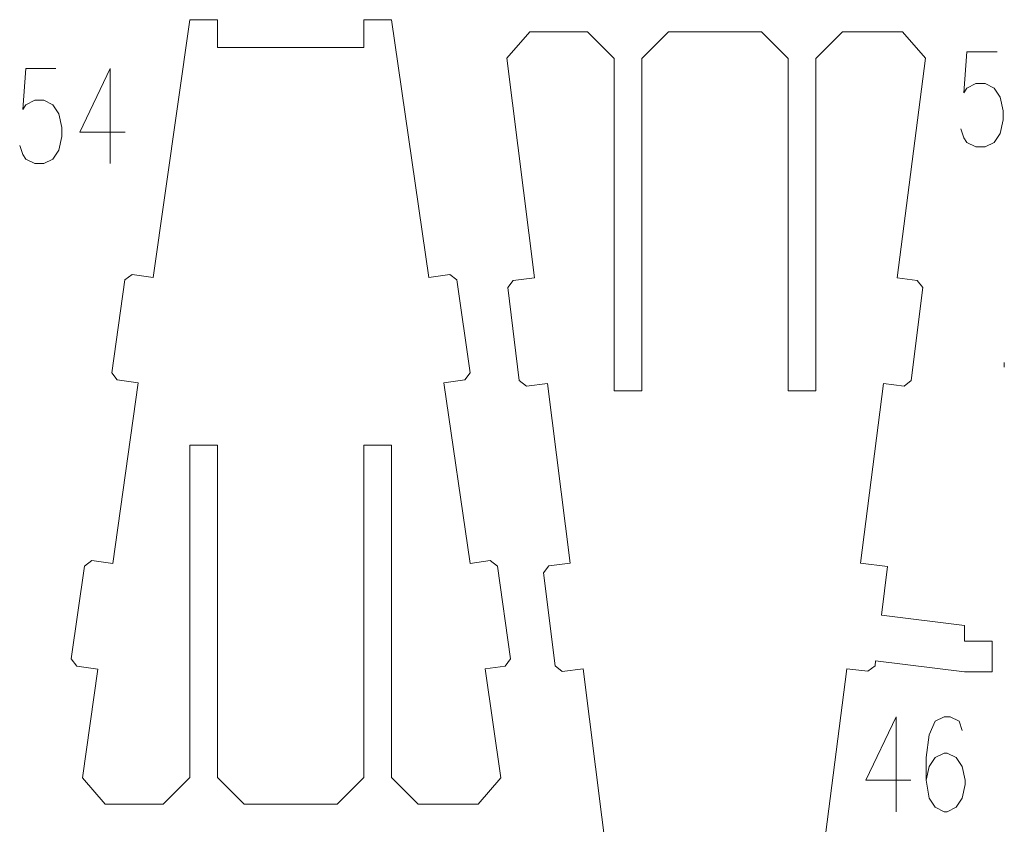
# Model space of a CAD drawing. Header units: inches. Extents: x -6.9 to 6.9, y -5.3 to 5.3.
# Tile 3 of 8: x -6.7 to -2.1, y -3.2 to 0.6. Entities that reach past the tile are written whole.
import ezdxf

# ---------------------------------------------------------------- set-up
doc = ezdxf.new("R2010")
doc.units = ezdxf.units.IN
doc.header["$MEASUREMENT"] = 0
doc.layers.add('Layer 1', color=7, linetype='Continuous')

msp = doc.modelspace()

# ---------------------------------------------------------------- linework, layer by layer
at = {"layer": 'Layer 1', "lineweight": 9}
for points, knots in [([(-5.6027, 0.4224), (-5.6027, 0.4224), (-5.8132, 0.4224), (-5.8132, 0.4224), (-5.8132, 0.4224), (-5.8132, 0.4224), (-5.8132, 0.5523), (-5.8132, 0.5523), (-5.8132, 0.5523), (-5.8132, 0.5523), (-5.9432, 0.5523), (-5.9432, 0.5523), (-5.9432, 0.5523), (-5.9432, 0.5523), (-6.1144, -0.6578), (-6.1144, -0.6578), (-6.1144, -0.6578), (-6.1144, -0.6578), (-6.2133, -0.6438), (-6.2133, -0.6438), (-6.2133, -0.6438), (-6.2133, -0.6438), (-6.2472, -0.6693), (-6.2472, -0.6693), (-6.2472, -0.6693), (-6.2472, -0.6693), (-6.3089, -1.105), (-6.3089, -1.105), (-6.3089, -1.105), (-6.3089, -1.105), (-6.2834, -1.1389), (-6.2834, -1.1389), (-6.2834, -1.1389), (-6.2834, -1.1389), (-6.1845, -1.1529), (-6.1845, -1.1529), (-6.1845, -1.1529), (-6.1845, -1.1529), (-6.3045, -2.0009), (-6.3045, -2.0009), (-6.3045, -2.0009), (-6.3045, -2.0009), (-6.4035, -1.9869), (-6.4035, -1.9869), (-6.4035, -1.9869), (-6.4035, -1.9869), (-6.4374, -2.0124), (-6.4374, -2.0124), (-6.4374, -2.0124), (-6.4374, -2.0124), (-6.4991, -2.448), (-6.4991, -2.448), (-6.4991, -2.448), (-6.4991, -2.448), (-6.4736, -2.4819), (-6.4736, -2.4819), (-6.4736, -2.4819), (-6.4736, -2.4819), (-6.3746, -2.496), (-6.3746, -2.496), (-6.3746, -2.496), (-6.3746, -2.496), (-6.4468, -3.0066), (-6.4468, -3.0066), (-6.4468, -3.0066), (-6.4468, -3.0066), (-6.3394, -3.1304), (-6.3394, -3.1304), (-6.3394, -3.1304), (-6.3394, -3.1304), (-6.2227, -3.1304), (-6.2227, -3.1304)], [0, 0, 0, 0, 0.052632, 0.052632, 0.052632, 0.052632, 0.105263, 0.105263, 0.105263, 0.105263, 0.157895, 0.157895, 0.157895, 0.157895, 0.210526, 0.210526, 0.210526, 0.210526, 0.263158, 0.263158, 0.263158, 0.263158, 0.315789, 0.315789, 0.315789, 0.315789, 0.368421, 0.368421, 0.368421, 0.368421, 0.421053, 0.421053, 0.421053, 0.421053, 0.473684, 0.473684, 0.473684, 0.473684, 0.526316, 0.526316, 0.526316, 0.526316, 0.578947, 0.578947, 0.578947, 0.578947, 0.631579, 0.631579, 0.631579, 0.631579, 0.684211, 0.684211, 0.684211, 0.684211, 0.736842, 0.736842, 0.736842, 0.736842, 0.789474, 0.789474, 0.789474, 0.789474, 0.842105, 0.842105, 0.842105, 0.842105, 0.894737, 0.894737, 0.894737, 0.894737, 1, 1, 1, 1]), ([(-4.7266, -3.1304), (-4.7266, -3.1304), (-4.5889, -3.1304), (-4.5889, -3.1304), (-4.5889, -3.1304), (-4.5889, -3.1304), (-4.4817, -3.0066), (-4.4817, -3.0066), (-4.4817, -3.0066), (-4.4817, -3.0066), (-4.5556, -2.4952), (-4.5556, -2.4952), (-4.5556, -2.4952), (-4.5556, -2.4952), (-4.4618, -2.4819), (-4.4618, -2.4819), (-4.4618, -2.4819), (-4.4618, -2.4819), (-4.4363, -2.448), (-4.4363, -2.448), (-4.4363, -2.448), (-4.4363, -2.448), (-4.4979, -2.0124), (-4.4979, -2.0124), (-4.4979, -2.0124), (-4.4979, -2.0124), (-4.5319, -1.9869), (-4.5319, -1.9869), (-4.5319, -1.9869), (-4.5319, -1.9869), (-4.627, -2.0003), (-4.627, -2.0003), (-4.627, -2.0003), (-4.627, -2.0003), (-4.7495, -1.1527), (-4.7495, -1.1527), (-4.7495, -1.1527), (-4.7495, -1.1527), (-4.6519, -1.1389), (-4.6519, -1.1389), (-4.6519, -1.1389), (-4.6519, -1.1389), (-4.6264, -1.105), (-4.6264, -1.105), (-4.6264, -1.105), (-4.6264, -1.105), (-4.6881, -0.6693), (-4.6881, -0.6693), (-4.6881, -0.6693), (-4.6881, -0.6693), (-4.722, -0.6438), (-4.722, -0.6438), (-4.722, -0.6438), (-4.722, -0.6438), (-4.8209, -0.6578), (-4.8209, -0.6578), (-4.8209, -0.6578), (-4.8209, -0.6578), (-4.9957, 0.5523), (-4.9957, 0.5523), (-4.9957, 0.5523), (-4.9957, 0.5523), (-5.1257, 0.5523), (-5.1257, 0.5523), (-5.1257, 0.5523), (-5.1257, 0.5523), (-5.1257, 0.4224), (-5.1257, 0.4224), (-5.1257, 0.4224), (-5.1257, 0.4224), (-5.3361, 0.4224), (-5.3361, 0.4224)], [0, 0, 0, 0, 0.052632, 0.052632, 0.052632, 0.052632, 0.105263, 0.105263, 0.105263, 0.105263, 0.157895, 0.157895, 0.157895, 0.157895, 0.210526, 0.210526, 0.210526, 0.210526, 0.263158, 0.263158, 0.263158, 0.263158, 0.315789, 0.315789, 0.315789, 0.315789, 0.368421, 0.368421, 0.368421, 0.368421, 0.421053, 0.421053, 0.421053, 0.421053, 0.473684, 0.473684, 0.473684, 0.473684, 0.526316, 0.526316, 0.526316, 0.526316, 0.578947, 0.578947, 0.578947, 0.578947, 0.631579, 0.631579, 0.631579, 0.631579, 0.684211, 0.684211, 0.684211, 0.684211, 0.736842, 0.736842, 0.736842, 0.736842, 0.789474, 0.789474, 0.789474, 0.789474, 0.842105, 0.842105, 0.842105, 0.842105, 0.894737, 0.894737, 0.894737, 0.894737, 1, 1, 1, 1]), ([(-3.6097, -3.5202), (-3.6097, -3.5202), (-3.8202, -3.5202), (-3.8202, -3.5202), (-3.8202, -3.5202), (-3.8202, -3.5642), (-3.8198, -3.608), (-3.8198, -3.6517), (-3.8198, -3.6517), (-3.8198, -3.6517), (-3.9502, -3.6517), (-3.9502, -3.6517), (-3.9502, -3.6517), (-3.9502, -3.6517), (-4.095, -2.4944), (-4.095, -2.4944), (-4.095, -2.4944), (-4.095, -2.4944), (-4.1942, -2.5069), (-4.1942, -2.5069), (-4.1942, -2.5069), (-4.1942, -2.5069), (-4.2277, -2.4808), (-4.2277, -2.4808), (-4.2277, -2.4808), (-4.2277, -2.4808), (-4.2823, -2.0442), (-4.2823, -2.0442), (-4.2823, -2.0442), (-4.2823, -2.0442), (-4.2563, -2.0107), (-4.2563, -2.0107), (-4.2563, -2.0107), (-4.2563, -2.0107), (-4.1572, -1.9983), (-4.1572, -1.9983), (-4.1572, -1.9983), (-4.1572, -1.9983), (-4.2627, -1.1557), (-4.2627, -1.1557), (-4.2627, -1.1557), (-4.2627, -1.1557), (-4.3619, -1.1681), (-4.3619, -1.1681), (-4.3619, -1.1681), (-4.3619, -1.1681), (-4.3954, -1.1421), (-4.3954, -1.1421), (-4.3954, -1.1421), (-4.3954, -1.1421), (-4.45, -0.7055), (-4.45, -0.7055), (-4.45, -0.7055), (-4.45, -0.7055), (-4.424, -0.672), (-4.424, -0.672), (-4.424, -0.672), (-4.424, -0.672), (-4.3248, -0.6596), (-4.3248, -0.6596), (-4.3248, -0.6596), (-4.3248, -0.6596), (-4.4538, 0.3712), (-4.4538, 0.3712), (-4.4538, 0.3712), (-4.4538, 0.3712), (-4.3464, 0.495), (-4.3464, 0.495), (-4.3464, 0.495), (-4.3464, 0.495), (-4.2196, 0.495), (-4.2196, 0.495)], [0, 0, 0, 0, 0.052632, 0.052632, 0.052632, 0.052632, 0.105263, 0.105263, 0.105263, 0.105263, 0.157895, 0.157895, 0.157895, 0.157895, 0.210526, 0.210526, 0.210526, 0.210526, 0.263158, 0.263158, 0.263158, 0.263158, 0.315789, 0.315789, 0.315789, 0.315789, 0.368421, 0.368421, 0.368421, 0.368421, 0.421053, 0.421053, 0.421053, 0.421053, 0.473684, 0.473684, 0.473684, 0.473684, 0.526316, 0.526316, 0.526316, 0.526316, 0.578947, 0.578947, 0.578947, 0.578947, 0.631579, 0.631579, 0.631579, 0.631579, 0.684211, 0.684211, 0.684211, 0.684211, 0.736842, 0.736842, 0.736842, 0.736842, 0.789474, 0.789474, 0.789474, 0.789474, 0.842105, 0.842105, 0.842105, 0.842105, 0.894737, 0.894737, 0.894737, 0.894737, 1, 1, 1, 1]), ([(-4.1975, 0.495), (-4.1975, 0.495), (-4.0752, 0.495), (-4.0752, 0.495), (-4.0752, 0.495), (-4.0752, 0.495), (-3.9502, 0.37), (-3.9502, 0.37), (-3.9502, 0.37), (-3.9502, 0.37), (-3.9502, -1.1902), (-3.9502, -1.1902), (-3.9502, -1.1902), (-3.9502, -1.1902), (-3.8202, -1.1902), (-3.8202, -1.1902), (-3.8202, -1.1902), (-3.8202, -1.1902), (-3.8202, 0.37), (-3.8202, 0.37), (-3.8202, 0.37), (-3.8202, 0.37), (-3.6952, 0.495), (-3.6952, 0.495), (-3.6952, 0.495), (-3.6952, 0.495), (-3.6097, 0.495), (-3.6097, 0.495)], [0, 0, 0, 0, 0.125, 0.125, 0.125, 0.125, 0.25, 0.25, 0.25, 0.25, 0.375, 0.375, 0.375, 0.375, 0.5, 0.5, 0.5, 0.5, 0.625, 0.625, 0.625, 0.625, 0.75, 0.75, 0.75, 0.75, 1, 1, 1, 1]), ([(-3.3431, 0.495), (-3.3431, 0.495), (-3.2577, 0.495), (-3.2577, 0.495), (-3.2577, 0.495), (-3.2577, 0.495), (-3.1327, 0.37), (-3.1327, 0.37), (-3.1327, 0.37), (-3.1327, 0.37), (-3.1327, -1.1902), (-3.1327, -1.1902), (-3.1327, -1.1902), (-3.1327, -1.1902), (-3.0027, -1.1902), (-3.0027, -1.1902), (-3.0027, -1.1902), (-3.0027, -1.1902), (-3.0027, 0.37), (-3.0027, 0.37), (-3.0027, 0.37), (-3.0027, 0.37), (-2.8777, 0.495), (-2.8777, 0.495), (-2.8777, 0.495), (-2.8777, 0.495), (-2.7456, 0.495), (-2.7456, 0.495)], [0, 0, 0, 0, 0.125, 0.125, 0.125, 0.125, 0.25, 0.25, 0.25, 0.25, 0.375, 0.375, 0.375, 0.375, 0.5, 0.5, 0.5, 0.5, 0.625, 0.625, 0.625, 0.625, 0.75, 0.75, 0.75, 0.75, 1, 1, 1, 1]), ([(-2.7235, 0.495), (-2.7235, 0.495), (-2.5958, 0.495), (-2.5958, 0.495), (-2.5958, 0.495), (-2.5958, 0.495), (-2.4887, 0.3712), (-2.4887, 0.3712), (-2.4887, 0.3712), (-2.4887, 0.3712), (-2.6215, -0.6601), (-2.6215, -0.6601), (-2.6215, -0.6601), (-2.6215, -0.6601), (-2.5266, -0.672), (-2.5266, -0.672), (-2.5266, -0.672), (-2.5266, -0.672), (-2.5006, -0.7055), (-2.5006, -0.7055), (-2.5006, -0.7055), (-2.5006, -0.7055), (-2.5553, -1.1421), (-2.5553, -1.1421), (-2.5553, -1.1421), (-2.5553, -1.1421), (-2.5888, -1.1681), (-2.5888, -1.1681), (-2.5888, -1.1681), (-2.5888, -1.1681), (-2.6853, -1.156), (-2.6853, -1.156), (-2.6853, -1.156), (-2.6853, -1.156), (-2.7938, -1.9983), (-2.7938, -1.9983), (-2.7938, -1.9983), (-2.7938, -1.9983), (-2.6666, -2.0142), (-2.6666, -2.0142), (-2.6666, -2.0142), (-2.6666, -2.0142), (-2.6953, -2.243), (-2.6953, -2.243), (-2.6953, -2.243), (-2.6953, -2.243), (-2.3055, -2.2919), (-2.3055, -2.2919), (-2.3055, -2.2919), (-2.3055, -2.2919), (-2.3055, -2.3649), (-2.3055, -2.3649), (-2.3055, -2.3649), (-2.3055, -2.3649), (-2.1748, -2.3649), (-2.1748, -2.3649), (-2.1748, -2.3649), (-2.1748, -2.3649), (-2.1748, -2.5096), (-2.1748, -2.5096), (-2.1748, -2.5096), (-2.1748, -2.5096), (-2.3055, -2.5096), (-2.3055, -2.5096), (-2.3055, -2.5096), (-2.3055, -2.5096), (-2.7221, -2.4574), (-2.7221, -2.4574), (-2.7221, -2.4574), (-2.7221, -2.4574), (-2.725, -2.4806), (-2.725, -2.4806), (-2.725, -2.4806), (-2.725, -2.4806), (-2.7585, -2.5066), (-2.7585, -2.5066), (-2.7585, -2.5066), (-2.7585, -2.5066), (-2.8576, -2.4942), (-2.8576, -2.4942), (-2.8576, -2.4942), (-2.8576, -2.4942), (-3.0067, -3.6517), (-3.0067, -3.6517), (-3.0067, -3.6517), (-3.0067, -3.6517), (-3.1327, -3.6517), (-3.1327, -3.6517), (-3.1327, -3.6517), (-3.1327, -3.6517), (-3.1327, -3.5202), (-3.1327, -3.5202), (-3.1327, -3.5202), (-3.1327, -3.5202), (-3.3431, -3.5202), (-3.3431, -3.5202)], [0, 0, 0, 0, 0.04, 0.04, 0.04, 0.04, 0.08, 0.08, 0.08, 0.08, 0.12, 0.12, 0.12, 0.12, 0.16, 0.16, 0.16, 0.16, 0.2, 0.2, 0.2, 0.2, 0.24, 0.24, 0.24, 0.24, 0.28, 0.28, 0.28, 0.28, 0.32, 0.32, 0.32, 0.32, 0.36, 0.36, 0.36, 0.36, 0.4, 0.4, 0.4, 0.4, 0.44, 0.44, 0.44, 0.44, 0.48, 0.48, 0.48, 0.48, 0.52, 0.52, 0.52, 0.52, 0.56, 0.56, 0.56, 0.56, 0.6, 0.6, 0.6, 0.6, 0.64, 0.64, 0.64, 0.64, 0.68, 0.68, 0.68, 0.68, 0.72, 0.72, 0.72, 0.72, 0.76, 0.76, 0.76, 0.76, 0.8, 0.8, 0.8, 0.8, 0.84, 0.84, 0.84, 0.84, 0.88, 0.88, 0.88, 0.88, 0.92, 0.92, 0.92, 0.92, 1, 1, 1, 1]), ([(-6.2006, -3.1304), (-6.2006, -3.1304), (-6.0682, -3.1304), (-6.0682, -3.1304), (-6.0682, -3.1304), (-6.0682, -3.1304), (-5.9432, -3.0054), (-5.9432, -3.0054), (-5.9432, -3.0054), (-5.9432, -3.0054), (-5.9432, -1.4452), (-5.9432, -1.4452), (-5.9432, -1.4452), (-5.9432, -1.4452), (-5.8132, -1.4452), (-5.8132, -1.4452), (-5.8132, -1.4452), (-5.8132, -1.4452), (-5.8132, -3.0054), (-5.8132, -3.0054), (-5.8132, -3.0054), (-5.8132, -3.0054), (-5.6882, -3.1304), (-5.6882, -3.1304), (-5.6882, -3.1304), (-5.6882, -3.1304), (-5.6027, -3.1304), (-5.6027, -3.1304)], [0, 0, 0, 0, 0.125, 0.125, 0.125, 0.125, 0.25, 0.25, 0.25, 0.25, 0.375, 0.375, 0.375, 0.375, 0.5, 0.5, 0.5, 0.5, 0.625, 0.625, 0.625, 0.625, 0.75, 0.75, 0.75, 0.75, 1, 1, 1, 1]), ([(-5.3361, -3.1304), (-5.3361, -3.1304), (-5.2507, -3.1304), (-5.2507, -3.1304), (-5.2507, -3.1304), (-5.2507, -3.1304), (-5.1257, -3.0054), (-5.1257, -3.0054), (-5.1257, -3.0054), (-5.1257, -3.0054), (-5.1257, -1.4452), (-5.1257, -1.4452), (-5.1257, -1.4452), (-5.1257, -1.4452), (-4.9957, -1.4452), (-4.9957, -1.4452), (-4.9957, -1.4452), (-4.9957, -1.4452), (-4.9957, -3.0054), (-4.9957, -3.0054), (-4.9957, -3.0054), (-4.9957, -3.0054), (-4.8707, -3.1304), (-4.8707, -3.1304), (-4.8707, -3.1304), (-4.8707, -3.1304), (-4.7487, -3.1304), (-4.7487, -3.1304)], [0, 0, 0, 0, 0.125, 0.125, 0.125, 0.125, 0.25, 0.25, 0.25, 0.25, 0.375, 0.375, 0.375, 0.375, 0.5, 0.5, 0.5, 0.5, 0.625, 0.625, 0.625, 0.625, 0.75, 0.75, 0.75, 0.75, 1, 1, 1, 1])]:
    msp.add_open_spline(points, degree=3, knots=knots, dxfattribs=at)
at = {"layer": 'Layer 1', "color": 1, "lineweight": 9}
for points in [[(-4.2196, 0.495), (-4.2196, 0.495), (-4.1975, 0.495), (-4.1975, 0.495)], [(-3.6097, 0.495), (-3.6097, 0.495), (-3.5876, 0.495), (-3.5876, 0.495)], [(-3.3653, 0.495), (-3.3653, 0.495), (-3.3431, 0.495), (-3.3431, 0.495)], [(-2.7456, 0.495), (-2.7456, 0.495), (-2.7235, 0.495), (-2.7235, 0.495)], [(-5.6027, 0.4224), (-5.6027, 0.4224), (-5.5806, 0.4224), (-5.5806, 0.4224)], [(-5.3583, 0.4224), (-5.3583, 0.4224), (-5.3361, 0.4224), (-5.3361, 0.4224)], [(-6.3174, 0.3226), (-6.3174, 0.3226), (-6.3174, -0.1235), (-6.3174, -0.1235)], [(-2.1181, -1.0785), (-2.1181, -1.0785), (-2.1181, -1.0563), (-2.1181, -1.0563)], [(-2.6266, -2.7201), (-2.6266, -2.7201), (-2.6266, -3.1661), (-2.6266, -3.1661)], [(-6.2227, -3.1304), (-6.2227, -3.1304), (-6.2006, -3.1304), (-6.2006, -3.1304)], [(-5.6027, -3.1304), (-5.6027, -3.1304), (-5.5806, -3.1304), (-5.5806, -3.1304)], [(-5.3583, -3.1304), (-5.3583, -3.1304), (-5.3361, -3.1304), (-5.3361, -3.1304)], [(-4.7487, -3.1304), (-4.7487, -3.1304), (-4.7266, -3.1304), (-4.7266, -3.1304)]]:
    msp.add_open_spline(points, degree=3, dxfattribs=at)
at = {"layer": 'Layer 1', "lineweight": 9}
for points in [[(-3.5876, 0.495), (-3.5876, 0.495), (-3.3653, 0.495), (-3.3653, 0.495)], [(-5.3583, 0.4224), (-5.3583, 0.4224), (-5.5806, 0.4224), (-5.5806, 0.4224)], [(-0.8341, -2.5514), (-1.5527, -2.5514), (-2.1358, -3.1309), (-2.1417, -3.8481)], [(-5.5806, -3.1304), (-5.5806, -3.1304), (-5.3583, -3.1304), (-5.3583, -3.1304)]]:
    msp.add_open_spline(points, degree=3, dxfattribs=at)
at = {"layer": 'Layer 1', "color": 1, "lineweight": 9}
for points, knots in [([(-2.1521, 0.4008), (-2.1521, 0.4008), (-2.2934, 0.4008), (-2.2934, 0.4008), (-2.2934, 0.4008), (-2.2934, 0.4008), (-2.3074, 0.2097), (-2.3074, 0.2097), (-2.3074, 0.2097), (-2.3074, 0.2097), (-2.2934, 0.2307), (-2.2934, 0.2307), (-2.2934, 0.2307), (-2.2934, 0.2307), (-2.251, 0.2524), (-2.251, 0.2524), (-2.251, 0.2524), (-2.251, 0.2524), (-2.2085, 0.2524), (-2.2085, 0.2524), (-2.2085, 0.2524), (-2.2085, 0.2524), (-2.1661, 0.2307), (-2.1661, 0.2307), (-2.1661, 0.2307), (-2.1661, 0.2307), (-2.1377, 0.1886), (-2.1377, 0.1886), (-2.1377, 0.1886), (-2.1377, 0.1886), (-2.1237, 0.1249), (-2.1237, 0.1249), (-2.1237, 0.1249), (-2.1237, 0.1249), (-2.1237, 0.0822), (-2.1237, 0.0822), (-2.1237, 0.0822), (-2.1237, 0.0822), (-2.1377, 0.0185), (-2.1377, 0.0185), (-2.1377, 0.0185), (-2.1377, 0.0185), (-2.1661, -0.0242), (-2.1661, -0.0242), (-2.1661, -0.0242), (-2.1661, -0.0242), (-2.2085, -0.0452), (-2.2085, -0.0452), (-2.2085, -0.0452), (-2.2085, -0.0452), (-2.251, -0.0452), (-2.251, -0.0452), (-2.251, -0.0452), (-2.251, -0.0452), (-2.2934, -0.0242), (-2.2934, -0.0242), (-2.2934, -0.0242), (-2.2934, -0.0242), (-2.3074, -0.0025), (-2.3074, -0.0025), (-2.3074, -0.0025), (-2.3074, -0.0025), (-2.3218, 0.0395), (-2.3218, 0.0395)], [0, 0, 0, 0, 0.058824, 0.058824, 0.058824, 0.058824, 0.117647, 0.117647, 0.117647, 0.117647, 0.176471, 0.176471, 0.176471, 0.176471, 0.235294, 0.235294, 0.235294, 0.235294, 0.294118, 0.294118, 0.294118, 0.294118, 0.352941, 0.352941, 0.352941, 0.352941, 0.411765, 0.411765, 0.411765, 0.411765, 0.470588, 0.470588, 0.470588, 0.470588, 0.529412, 0.529412, 0.529412, 0.529412, 0.588235, 0.588235, 0.588235, 0.588235, 0.647059, 0.647059, 0.647059, 0.647059, 0.705882, 0.705882, 0.705882, 0.705882, 0.764706, 0.764706, 0.764706, 0.764706, 0.823529, 0.823529, 0.823529, 0.823529, 0.882353, 0.882353, 0.882353, 0.882353, 1, 1, 1, 1]), ([(-6.5719, 0.3226), (-6.5719, 0.3226), (-6.7131, 0.3226), (-6.7131, 0.3226), (-6.7131, 0.3226), (-6.7131, 0.3226), (-6.7271, 0.1314), (-6.7271, 0.1314), (-6.7271, 0.1314), (-6.7271, 0.1314), (-6.7131, 0.1524), (-6.7131, 0.1524), (-6.7131, 0.1524), (-6.7131, 0.1524), (-6.6707, 0.1741), (-6.6707, 0.1741), (-6.6707, 0.1741), (-6.6707, 0.1741), (-6.6283, 0.1741), (-6.6283, 0.1741), (-6.6283, 0.1741), (-6.6283, 0.1741), (-6.5859, 0.1524), (-6.5859, 0.1524), (-6.5859, 0.1524), (-6.5859, 0.1524), (-6.5575, 0.1104), (-6.5575, 0.1104), (-6.5575, 0.1104), (-6.5575, 0.1104), (-6.5435, 0.0467), (-6.5435, 0.0467), (-6.5435, 0.0467), (-6.5435, 0.0467), (-6.5435, 0.004), (-6.5435, 0.004), (-6.5435, 0.004), (-6.5435, 0.004), (-6.5575, -0.0598), (-6.5575, -0.0598), (-6.5575, -0.0598), (-6.5575, -0.0598), (-6.5859, -0.1025), (-6.5859, -0.1025), (-6.5859, -0.1025), (-6.5859, -0.1025), (-6.6283, -0.1235), (-6.6283, -0.1235), (-6.6283, -0.1235), (-6.6283, -0.1235), (-6.6707, -0.1235), (-6.6707, -0.1235), (-6.6707, -0.1235), (-6.6707, -0.1235), (-6.7131, -0.1025), (-6.7131, -0.1025), (-6.7131, -0.1025), (-6.7131, -0.1025), (-6.7271, -0.0808), (-6.7271, -0.0808), (-6.7271, -0.0808), (-6.7271, -0.0808), (-6.7415, -0.0387), (-6.7415, -0.0387)], [0, 0, 0, 0, 0.058824, 0.058824, 0.058824, 0.058824, 0.117647, 0.117647, 0.117647, 0.117647, 0.176471, 0.176471, 0.176471, 0.176471, 0.235294, 0.235294, 0.235294, 0.235294, 0.294118, 0.294118, 0.294118, 0.294118, 0.352941, 0.352941, 0.352941, 0.352941, 0.411765, 0.411765, 0.411765, 0.411765, 0.470588, 0.470588, 0.470588, 0.470588, 0.529412, 0.529412, 0.529412, 0.529412, 0.588235, 0.588235, 0.588235, 0.588235, 0.647059, 0.647059, 0.647059, 0.647059, 0.705882, 0.705882, 0.705882, 0.705882, 0.764706, 0.764706, 0.764706, 0.764706, 0.823529, 0.823529, 0.823529, 0.823529, 0.882353, 0.882353, 0.882353, 0.882353, 1, 1, 1, 1]), ([(-6.3174, 0.3226), (-6.3174, 0.3226), (-6.4586, 0.025), (-6.4586, 0.025), (-6.4586, 0.025), (-6.4586, 0.025), (-6.2466, 0.025), (-6.2466, 0.025)], [0, 0, 0, 0, 0.333333, 0.333333, 0.333333, 0.333333, 1, 1, 1, 1]), ([(-2.6266, -2.7201), (-2.6266, -2.7201), (-2.7682, -3.0176), (-2.7682, -3.0176), (-2.7682, -3.0176), (-2.7682, -3.0176), (-2.5562, -3.0176), (-2.5562, -3.0176)], [0, 0, 0, 0, 0.333333, 0.333333, 0.333333, 0.333333, 1, 1, 1, 1]), ([(-2.3157, -2.7838), (-2.3157, -2.7838), (-2.3297, -2.7411), (-2.3297, -2.7411), (-2.3297, -2.7411), (-2.3297, -2.7411), (-2.3721, -2.7201), (-2.3721, -2.7201), (-2.3721, -2.7201), (-2.3721, -2.7201), (-2.4005, -2.7201), (-2.4005, -2.7201), (-2.4005, -2.7201), (-2.4005, -2.7201), (-2.4429, -2.7411), (-2.4429, -2.7411), (-2.4429, -2.7411), (-2.4429, -2.7411), (-2.4713, -2.8048), (-2.4713, -2.8048), (-2.4713, -2.8048), (-2.4713, -2.8048), (-2.4853, -2.9112), (-2.4853, -2.9112), (-2.4853, -2.9112), (-2.4853, -2.9112), (-2.4853, -3.0176), (-2.4853, -3.0176), (-2.4853, -3.0176), (-2.4853, -3.0176), (-2.4713, -3.1024), (-2.4713, -3.1024), (-2.4713, -3.1024), (-2.4713, -3.1024), (-2.4429, -3.1451), (-2.4429, -3.1451), (-2.4429, -3.1451), (-2.4429, -3.1451), (-2.4005, -3.1661), (-2.4005, -3.1661), (-2.4005, -3.1661), (-2.4005, -3.1661), (-2.3865, -3.1661), (-2.3865, -3.1661), (-2.3865, -3.1661), (-2.3865, -3.1661), (-2.3441, -3.1451), (-2.3441, -3.1451), (-2.3441, -3.1451), (-2.3441, -3.1451), (-2.3157, -3.1024), (-2.3157, -3.1024), (-2.3157, -3.1024), (-2.3157, -3.1024), (-2.3017, -3.0387), (-2.3017, -3.0387), (-2.3017, -3.0387), (-2.3017, -3.0387), (-2.3017, -3.0176), (-2.3017, -3.0176), (-2.3017, -3.0176), (-2.3017, -3.0176), (-2.3157, -2.9539), (-2.3157, -2.9539), (-2.3157, -2.9539), (-2.3157, -2.9539), (-2.3441, -2.9112), (-2.3441, -2.9112), (-2.3441, -2.9112), (-2.3441, -2.9112), (-2.3865, -2.8902), (-2.3865, -2.8902), (-2.3865, -2.8902), (-2.3865, -2.8902), (-2.4005, -2.8902), (-2.4005, -2.8902), (-2.4005, -2.8902), (-2.4005, -2.8902), (-2.4429, -2.9112), (-2.4429, -2.9112), (-2.4429, -2.9112), (-2.4429, -2.9112), (-2.4713, -2.9539), (-2.4713, -2.9539), (-2.4713, -2.9539), (-2.4713, -2.9539), (-2.4853, -3.0176), (-2.4853, -3.0176)], [0, 0, 0, 0, 0.043478, 0.043478, 0.043478, 0.043478, 0.086957, 0.086957, 0.086957, 0.086957, 0.130435, 0.130435, 0.130435, 0.130435, 0.173913, 0.173913, 0.173913, 0.173913, 0.217391, 0.217391, 0.217391, 0.217391, 0.26087, 0.26087, 0.26087, 0.26087, 0.304348, 0.304348, 0.304348, 0.304348, 0.347826, 0.347826, 0.347826, 0.347826, 0.391304, 0.391304, 0.391304, 0.391304, 0.434783, 0.434783, 0.434783, 0.434783, 0.478261, 0.478261, 0.478261, 0.478261, 0.521739, 0.521739, 0.521739, 0.521739, 0.565217, 0.565217, 0.565217, 0.565217, 0.608696, 0.608696, 0.608696, 0.608696, 0.652174, 0.652174, 0.652174, 0.652174, 0.695652, 0.695652, 0.695652, 0.695652, 0.73913, 0.73913, 0.73913, 0.73913, 0.782609, 0.782609, 0.782609, 0.782609, 0.826087, 0.826087, 0.826087, 0.826087, 0.869565, 0.869565, 0.869565, 0.869565, 0.913043, 0.913043, 0.913043, 0.913043, 1, 1, 1, 1])]:
    msp.add_open_spline(points, degree=3, knots=knots, dxfattribs=at)

doc.saveas('drawing.dxf')
